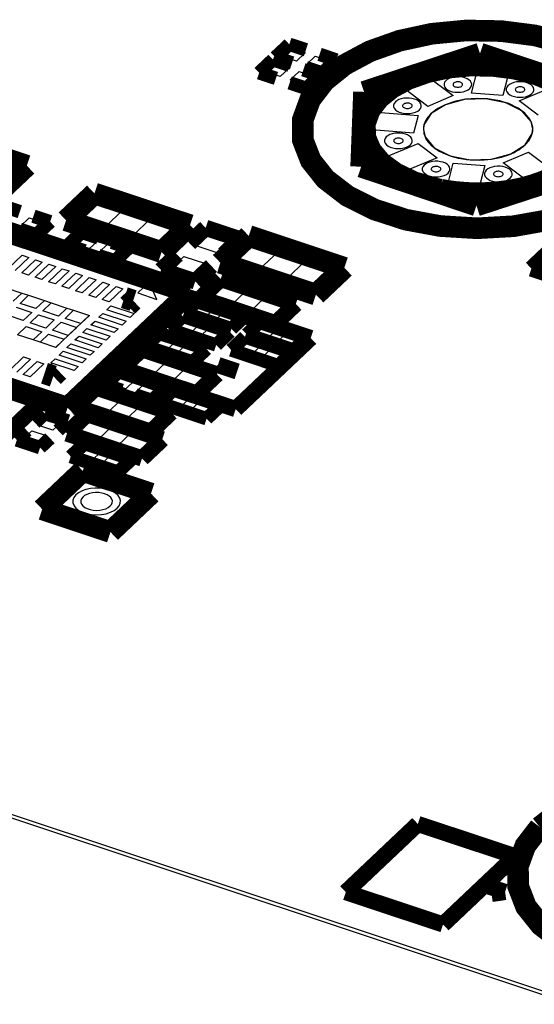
# Model space of a CAD drawing. Extents: x 0 to 1189, y 0 to 841.
# Tile 142 of 256: x 595 to 601, y 306 to 317. Entities that reach past the tile are written whole.
import ezdxf

# ---------------------------------------------------------------- set-up
doc = ezdxf.new("R2010")
doc.units = 0
doc.header["$LTSCALE"] = 65.395
doc.layers.get('0').update_dxf_attribs({"linetype": 'CONTINUOUS'})

msp = doc.modelspace()

# ---------------------------------------------------------------- linework, layer by layer
at = {"color": 7, "linetype": 'Continuous'}
for p, q in [((597.93, 316.73), (598.03, 316.825)), ((598.03, 316.825), (598.192, 316.771)), ((598.092, 316.676), (597.93, 316.73)), ((598.192, 316.771), (598.092, 316.676)), ((598.204, 316.639), (598.304, 316.734)), ((598.304, 316.734), (598.466, 316.68)), ((598.466, 316.68), (598.366, 316.585)), ((597.749, 316.558), (597.849, 316.653)), ((597.849, 316.653), (598.011, 316.599)), ((598.011, 316.599), (597.911, 316.504)), ((598.366, 316.585), (598.204, 316.639)), ((600.052, 316.32), (600.126, 316.608)), ((600.126, 316.608), (600.478, 316.579)), ((600.478, 316.579), (600.404, 316.292)), ((597.911, 316.504), (597.749, 316.558)), ((598.022, 316.467), (598.122, 316.562)), ((598.184, 316.413), (598.022, 316.467)), ((598.122, 316.562), (598.284, 316.508)), ((598.284, 316.508), (598.184, 316.413)), ((599.254, 316.403), (599.539, 316.523)), ((599.539, 316.523), (599.847, 316.291)), ((599.563, 316.171), (599.254, 316.403)), ((600.585, 316.232), (600.998, 316.406)), ((599.847, 316.291), (599.563, 316.171)), ((600.404, 316.292), (600.052, 316.32)), ((600.798, 316.072), (600.585, 316.232)), ((598.893, 315.912), (598.944, 316.11)), ((598.944, 316.11), (599.455, 316.069)), ((599.455, 316.069), (599.404, 315.871)), ((599.404, 315.871), (598.893, 315.912)), ((599.514, 315.913), (599.533, 315.828)), ((600.733, 315.866), (600.739, 315.915)), ((599.533, 315.828), (599.636, 315.707)), ((600.653, 315.739), (600.733, 315.866)), ((599.042, 315.582), (599.455, 315.756)), ((599.455, 315.756), (599.668, 315.596)), ((599.636, 315.707), (599.814, 315.617)), ((600.493, 315.639), (600.653, 315.739)), ((599.255, 315.422), (599.042, 315.582)), ((599.668, 315.596), (599.255, 315.422)), ((599.814, 315.617), (600.039, 315.573)), ((600.039, 315.573), (600.278, 315.58)), ((600.278, 315.58), (600.493, 315.639)), ((600.406, 315.537), (600.69, 315.657)), ((600.69, 315.657), (600.999, 315.425)), ((599.775, 315.249), (599.849, 315.536)), ((599.849, 315.536), (600.201, 315.508)), ((600.201, 315.508), (600.127, 315.221)), ((600.714, 315.305), (600.406, 315.537)), ((600.999, 315.425), (600.714, 315.305)), ((600.127, 315.221), (599.775, 315.249)), ((595.635, 314.912), (595.862, 315.127)), ((595.862, 315.127), (596.168, 315.025)), ((596.168, 315.025), (595.941, 314.81)), ((595, 314.826), (595.1, 314.921)), ((595.1, 314.921), (595.262, 314.867)), ((596.246, 314.708), (596.473, 314.924)), ((596.473, 314.924), (596.779, 314.822)), ((595.162, 314.772), (595, 314.826)), ((595.262, 314.867), (595.162, 314.772)), ((595.941, 314.81), (595.635, 314.912)), ((596.779, 314.822), (596.552, 314.607)), ((595.606, 314.625), (595.706, 314.72)), ((595.706, 314.72), (595.868, 314.666)), ((596.552, 314.607), (596.246, 314.708)), ((596.959, 314.611), (597.104, 314.749)), ((597.104, 314.749), (597.349, 314.667)), ((595.768, 314.571), (595.606, 314.625)), ((595.868, 314.666), (595.768, 314.571)), ((595.879, 314.534), (595.979, 314.629)), ((595.979, 314.629), (596.141, 314.575)), ((597.204, 314.529), (596.959, 314.611)), ((597.349, 314.667), (597.204, 314.529)), ((597.363, 314.436), (597.59, 314.651)), ((597.59, 314.651), (597.896, 314.549)), ((594.866, 314.356), (595.02, 314.503)), ((595.096, 314.477), (594.942, 314.331)), ((595.02, 314.503), (595.096, 314.477)), ((596.041, 314.48), (595.879, 314.534)), ((596.141, 314.575), (596.041, 314.48)), ((596.686, 314.353), (596.832, 314.49)), ((596.832, 314.49), (597.076, 314.409)), ((597.896, 314.549), (597.668, 314.334)), ((595.016, 314.306), (595.17, 314.452)), ((595.247, 314.427), (595.092, 314.281)), ((595.166, 314.256), (595.321, 314.402)), ((595.17, 314.452), (595.247, 314.427)), ((595.397, 314.377), (595.243, 314.231)), ((595.321, 314.402), (595.397, 314.377)), ((597.076, 314.409), (596.931, 314.271)), ((597.668, 314.334), (597.363, 314.436)), ((597.974, 314.232), (598.201, 314.448)), ((598.201, 314.448), (598.507, 314.346)), ((595.092, 314.281), (595.016, 314.306)), ((595.243, 314.231), (595.166, 314.256)), ((595.317, 314.206), (595.471, 314.352)), ((595.548, 314.327), (595.393, 314.181)), ((595.467, 314.156), (595.622, 314.302)), ((595.471, 314.352), (595.548, 314.327)), ((595.698, 314.277), (595.544, 314.131)), ((595.618, 314.106), (595.772, 314.252)), ((595.622, 314.302), (595.698, 314.277)), ((595.772, 314.252), (595.849, 314.227)), ((596.931, 314.271), (596.686, 314.353)), ((598.507, 314.346), (598.28, 314.131)), ((595.393, 314.181), (595.317, 314.206)), ((595.544, 314.131), (595.467, 314.156)), ((595.849, 314.227), (595.694, 314.08)), ((595.768, 314.056), (595.923, 314.202)), ((595.999, 314.177), (595.845, 314.03)), ((595.919, 314.006), (596.073, 314.152)), ((595.923, 314.202), (595.999, 314.177)), ((596.073, 314.152), (596.15, 314.127)), ((596.443, 314.202), (596.315, 314.08)), ((596.531, 314.008), (596.443, 314.202)), ((597.128, 314.037), (597.273, 314.175)), ((597.273, 314.175), (597.518, 314.093)), ((598.28, 314.131), (597.974, 314.232)), ((594.842, 314.138), (595.018, 314.079)), ((595.018, 314.079), (594.922, 313.989)), ((594.999, 313.963), (595.094, 314.054)), ((595.018, 314.079), (595.094, 314.054)), ((595.094, 314.054), (595.27, 313.995)), ((595.694, 314.08), (595.618, 314.106)), ((595.845, 314.03), (595.768, 314.056)), ((596.15, 314.127), (595.995, 313.98)), ((596.315, 314.08), (596.531, 314.008)), ((597.372, 313.956), (597.128, 314.037)), ((597.518, 314.093), (597.372, 313.956)), ((595.174, 313.905), (594.999, 313.963)), ((595.27, 313.995), (595.174, 313.905)), ((595.251, 313.879), (595.346, 313.97)), ((595.27, 313.995), (595.346, 313.97)), ((595.346, 313.97), (595.522, 313.911)), ((595.995, 313.98), (595.919, 314.006)), ((595.97, 313.893), (596.015, 313.936)), ((596.015, 313.936), (596.275, 313.849)), ((596.91, 313.865), (597.01, 313.96)), ((597.01, 313.96), (597.173, 313.906)), ((597.586, 313.884), (597.732, 314.022)), ((597.732, 314.022), (597.976, 313.941)), ((597.976, 313.941), (597.831, 313.803)), ((595.034, 313.771), (594.858, 313.83)), ((594.953, 313.92), (595.129, 313.862)), ((595.129, 313.862), (595.034, 313.771)), ((595.11, 313.746), (595.205, 313.836)), ((595.205, 313.836), (595.381, 313.778)), ((595.427, 313.821), (595.251, 313.879)), ((595.773, 313.828), (595.396, 313.47)), ((595.522, 313.911), (595.427, 313.821)), ((595.503, 313.795), (595.598, 313.886)), ((595.522, 313.911), (595.598, 313.886)), ((595.598, 313.886), (595.774, 313.827)), ((595.774, 313.827), (595.679, 313.737)), ((595.881, 313.808), (595.926, 313.851)), ((595.926, 313.851), (596.186, 313.764)), ((596.23, 313.806), (595.97, 313.893)), ((596.275, 313.849), (596.23, 313.806)), ((597.073, 313.811), (596.91, 313.865)), ((597.173, 313.906), (597.073, 313.811)), ((597.184, 313.774), (597.284, 313.869)), ((597.284, 313.869), (597.446, 313.815)), ((597.446, 313.815), (597.346, 313.72)), ((597.831, 313.803), (597.586, 313.884)), ((594.969, 313.613), (595.065, 313.703)), ((595.065, 313.703), (595.24, 313.644)), ((595.286, 313.687), (595.11, 313.746)), ((595.381, 313.778), (595.286, 313.687)), ((595.362, 313.662), (595.458, 313.752)), ((595.458, 313.752), (595.633, 313.694)), ((595.679, 313.737), (595.503, 313.795)), ((595.791, 313.723), (595.837, 313.766)), ((596.051, 313.637), (595.791, 313.723)), ((595.837, 313.766), (596.096, 313.68)), ((596.14, 313.721), (595.881, 313.808)), ((596.186, 313.764), (596.14, 313.721)), ((596.74, 313.684), (596.839, 313.778)), ((596.839, 313.778), (597.002, 313.724)), ((597.002, 313.724), (596.902, 313.63)), ((597.346, 313.72), (597.184, 313.774)), ((597.609, 313.627), (597.709, 313.722)), ((597.709, 313.722), (597.871, 313.668)), ((595.145, 313.554), (594.969, 313.613)), ((595.24, 313.644), (595.145, 313.554)), ((595.222, 313.529), (595.317, 313.619)), ((595.317, 313.619), (595.493, 313.561)), ((595.538, 313.604), (595.362, 313.662)), ((595.633, 313.694), (595.538, 313.604)), ((595.612, 313.554), (595.658, 313.597)), ((595.658, 313.597), (595.918, 313.51)), ((595.702, 313.638), (595.747, 313.681)), ((595.962, 313.552), (595.702, 313.638)), ((595.747, 313.681), (596.007, 313.595)), ((596.007, 313.595), (595.962, 313.552)), ((596.096, 313.68), (596.051, 313.637)), ((596.902, 313.63), (596.74, 313.684)), ((597.013, 313.593), (597.113, 313.687)), ((597.175, 313.539), (597.013, 313.593)), ((597.113, 313.687), (597.275, 313.633)), ((597.275, 313.633), (597.175, 313.539)), ((597.771, 313.573), (597.609, 313.627)), ((597.871, 313.668), (597.771, 313.573)), ((597.882, 313.536), (597.982, 313.631)), ((597.982, 313.631), (598.145, 313.577)), ((595.222, 313.529), (595.145, 313.554)), ((595.397, 313.47), (595.222, 313.529)), ((595.493, 313.561), (595.397, 313.47)), ((595.523, 313.469), (595.568, 313.512)), ((595.568, 313.512), (595.828, 313.425)), ((595.872, 313.467), (595.612, 313.554)), ((595.918, 313.51), (595.872, 313.467)), ((596.476, 313.492), (596.576, 313.587)), ((596.638, 313.438), (596.476, 313.492)), ((596.576, 313.587), (596.738, 313.533)), ((596.738, 313.533), (596.638, 313.438)), ((596.749, 313.401), (596.849, 313.496)), ((596.849, 313.496), (597.011, 313.442)), ((597.435, 313.452), (597.535, 313.547)), ((597.535, 313.547), (597.697, 313.493)), ((597.697, 313.493), (597.597, 313.398)), ((598.045, 313.482), (597.882, 313.536)), ((598.145, 313.577), (598.045, 313.482)), ((595.434, 313.384), (595.479, 313.427)), ((595.693, 313.298), (595.434, 313.384)), ((595.479, 313.427), (595.739, 313.341)), ((595.783, 313.382), (595.523, 313.469)), ((595.828, 313.425), (595.783, 313.382)), ((596.245, 313.249), (596.39, 313.387)), ((596.39, 313.387), (596.635, 313.306)), ((596.911, 313.347), (596.749, 313.401)), ((597.011, 313.442), (596.911, 313.347)), ((597.597, 313.398), (597.435, 313.452)), ((597.708, 313.361), (597.808, 313.456)), ((597.808, 313.456), (597.97, 313.402)), ((597.97, 313.402), (597.871, 313.307)), ((594.883, 313.217), (595.038, 313.363)), ((595.114, 313.338), (594.96, 313.192)), ((595.034, 313.167), (595.188, 313.313)), ((595.038, 313.363), (595.114, 313.338)), ((595.264, 313.288), (595.11, 313.142)), ((595.188, 313.313), (595.264, 313.288)), ((595.344, 313.299), (595.39, 313.342)), ((595.604, 313.213), (595.344, 313.299)), ((595.39, 313.342), (595.649, 313.256)), ((595.739, 313.341), (595.693, 313.298)), ((596.635, 313.306), (596.49, 313.168)), ((597.871, 313.307), (597.708, 313.361)), ((595.11, 313.142), (595.034, 313.167)), ((595.649, 313.256), (595.604, 313.213)), ((596.021, 313.062), (596.121, 313.157)), ((596.121, 313.157), (596.284, 313.103)), ((596.49, 313.168), (596.245, 313.249)), ((596.704, 313.097), (596.849, 313.234)), ((596.849, 313.234), (597.093, 313.153)), ((597.093, 313.153), (596.948, 313.015)), ((596.184, 313.008), (596.021, 313.062)), ((596.284, 313.103), (596.184, 313.008)), ((596.295, 312.971), (596.395, 313.066)), ((596.395, 313.066), (596.557, 313.012)), ((596.948, 313.015), (596.704, 313.097)), ((594.877, 312.931), (595.121, 312.85)), ((595.731, 312.821), (595.877, 312.959)), ((595.877, 312.959), (596.121, 312.877)), ((596.457, 312.917), (596.295, 312.971)), ((596.557, 313.012), (596.457, 312.917)), ((596.633, 312.858), (596.733, 312.953)), ((596.733, 312.953), (596.895, 312.899)), ((595.121, 312.85), (594.976, 312.712)), ((595.976, 312.74), (595.731, 312.821)), ((596.121, 312.877), (595.976, 312.74)), ((596.795, 312.804), (596.633, 312.858)), ((596.895, 312.899), (596.795, 312.804)), ((596.906, 312.767), (597.006, 312.862)), ((597.006, 312.862), (597.168, 312.808)), ((596.19, 312.669), (596.335, 312.806)), ((596.335, 312.806), (596.58, 312.725)), ((596.58, 312.725), (596.434, 312.587)), ((597.068, 312.713), (596.906, 312.767)), ((597.168, 312.808), (597.068, 312.713)), ((595.198, 312.599), (595.294, 312.69)), ((595.366, 312.543), (595.198, 312.599)), ((595.294, 312.69), (595.462, 312.634)), ((595.462, 312.634), (595.366, 312.543)), ((595.633, 312.522), (595.778, 312.66)), ((595.778, 312.66), (596.023, 312.579)), ((596.434, 312.587), (596.19, 312.669)), ((595.035, 312.445), (595.131, 312.536)), ((595.131, 312.536), (595.3, 312.48)), ((595.877, 312.441), (595.633, 312.522)), ((596.023, 312.579), (595.877, 312.441)), ((596.091, 312.37), (596.237, 312.508)), ((596.237, 312.508), (596.481, 312.426)), ((595.203, 312.389), (595.035, 312.445)), ((595.3, 312.48), (595.203, 312.389)), ((596.481, 312.426), (596.336, 312.288)), ((595.639, 312.259), (595.739, 312.353)), ((595.739, 312.353), (595.901, 312.299)), ((595.901, 312.299), (595.801, 312.205)), ((596.336, 312.288), (596.091, 312.37)), ((595.801, 312.205), (595.639, 312.259)), ((595.912, 312.168), (596.012, 312.262)), ((596.074, 312.114), (595.912, 312.168)), ((596.012, 312.262), (596.174, 312.208)), ((596.174, 312.208), (596.074, 312.114)), ((601.232, 306.133), (584.415, 311.728)), ((584.359, 311.707), (601.177, 306.111))]:
    msp.add_line(p, q, dxfattribs=at)
for points, const_width in [([(601.823, 315.35), (601.986, 315.546), (602.08, 315.76), (602.096, 315.98), (602.037, 316.194), (601.902, 316.401), (601.696, 316.588), (601.434, 316.747), (601.117, 316.875), (600.76, 316.966), (600.385, 317.014), (599.993, 317.021), (599.607, 316.984), (599.247, 316.906), (598.915, 316.788), (598.631, 316.636), (598.407, 316.456)], 0.242), ([(598.012, 316.866), (597.857, 316.72)], 0.151), ([(598.199, 316.804), (598.012, 316.866)], 0.151), ([(597.857, 316.72), (598.044, 316.657)], 0.151), ([(598.539, 316.69), (598.352, 316.753)], 0.151), ([(598.849, 316.333), (600.148, 316.762)], 0.242), ([(600.148, 316.762), (601.448, 316.329)], 0.242), ([(597.83, 316.694), (597.675, 316.547)], 0.151), ([(598.017, 316.631), (597.83, 316.694)], 0.151), ([(598.197, 316.606), (598.384, 316.544)], 0.151), ([(598.384, 316.544), (598.539, 316.69)], 0.151), ([(601.221, 315.55), (601.326, 315.677), (601.387, 315.815), (601.397, 315.957), (601.359, 316.095), (601.272, 316.228), (601.139, 316.349), (600.97, 316.451), (600.765, 316.534), (600.535, 316.593), (600.293, 316.624), (600.04, 316.628), (599.791, 316.604), (599.559, 316.554), (599.345, 316.478), (599.162, 316.38), (599.017, 316.263)], 0.242), ([(597.675, 316.547), (597.863, 316.485)], 0.151), ([(598.407, 316.456), (598.246, 316.246), (598.163, 316.019), (598.165, 315.791), (598.253, 315.564), (598.418, 315.356), (598.661, 315.169), (598.962, 315.017), (599.319, 314.901), (599.704, 314.83), (600.114, 314.805), (600.524, 314.828), (600.911, 314.897), (601.27, 315.012), (601.575, 315.163), (601.823, 315.35)], 0.242), ([(598.357, 316.518), (598.17, 316.581)], 0.151), ([(598.203, 316.372), (598.357, 316.518)], 0.151), ([(598.016, 316.434), (598.203, 316.372)], 0.151), ([(598.817, 315.495), (598.849, 316.333)], 0.242), ([(599.017, 316.263), (598.912, 316.126), (598.859, 315.977), (598.863, 315.825), (598.925, 315.677), (599.04, 315.539), (599.202, 315.421), (599.408, 315.322), (599.648, 315.25)], 0.242), ([(595.074, 315.506), (594.31, 315.76)], 0.242), ([(594.62, 315.075), (595.074, 315.506)], 0.242), ([(600.108, 315.06), (598.817, 315.495)], 0.242), ([(601.423, 315.489), (600.108, 315.06)], 0.242), ([(600.616, 315.254), (600.736, 315.287), (600.853, 315.328), (600.959, 315.374), (601.058, 315.427), (601.143, 315.485), (601.221, 315.55)], 0.242), ([(599.648, 315.25), (599.665, 315.246)], 0.242), ([(599.665, 315.246), (599.677, 315.244), (599.694, 315.24)], 0.242), ([(599.694, 315.24), (599.707, 315.238)], 0.242), ([(599.707, 315.238), (599.733, 315.233), (599.762, 315.228), (599.792, 315.223), (599.822, 315.219), (599.848, 315.215), (599.881, 315.211)], 0.242), ([(599.881, 315.211), (600.005, 315.201), (600.129, 315.198), (600.253, 315.202), (600.376, 315.213), (600.497, 315.23), (600.616, 315.254)], 0.242), ([(595.831, 315.195), (595.513, 314.894)], 0.242), ([(596.901, 314.84), (595.831, 315.195)], 0.242), ([(596.892, 314.086), (593.998, 315.049)], 0.242), ([(594.995, 314.991), (594.808, 315.053)], 0.151), ([(595.335, 314.878), (595.148, 314.94)], 0.151), ([(595.181, 314.731), (595.335, 314.878)], 0.151), ([(595.513, 314.894), (596.583, 314.538)], 0.242), ([(596.583, 314.538), (596.901, 314.84)], 0.242), ([(594.994, 314.794), (595.181, 314.731)], 0.151), ([(595.687, 314.761), (595.533, 314.614)], 0.151), ([(595.874, 314.698), (595.687, 314.761)], 0.151), ([(597.076, 314.81), (596.895, 314.638)], 0.181), ([(597.458, 314.683), (597.076, 314.81)], 0.181), ([(597.559, 314.719), (597.241, 314.418)], 0.242), ([(598.629, 314.363), (597.559, 314.719)], 0.242), ([(596.214, 314.585), (596.027, 314.648)], 0.151), ([(597.277, 314.511), (597.458, 314.683)], 0.181), ([(595.533, 314.614), (595.72, 314.552)], 0.151), ([(596.06, 314.439), (596.214, 314.585)], 0.151), ([(596.577, 314.337), (596.758, 314.509)], 0.181), ([(595.873, 314.501), (596.06, 314.439)], 0.151), ([(597.141, 314.382), (596.959, 314.21)], 0.181), ([(597.241, 314.418), (598.311, 314.062)], 0.242), ([(598.311, 314.062), (598.629, 314.363)], 0.242), ([(596.959, 314.21), (596.577, 314.337)], 0.181), ([(597.245, 314.236), (597.018, 314.021)], 0.181), ([(598.086, 313.957), (597.245, 314.236)], 0.181), ([(595.53, 312.795), (596.892, 314.086)], 0.242), ([(596.264, 313.995), (596.166, 314.028)], 0.242), ([(596.203, 313.938), (596.264, 313.995)], 0.242), ([(596.992, 314.001), (596.837, 313.855)], 0.151), ([(597.519, 313.826), (596.992, 314.001)], 0.151), ([(597.018, 314.021), (597.859, 313.742)], 0.181), ([(597.859, 313.742), (598.086, 313.957)], 0.181), ([(596.837, 313.855), (597.365, 313.679)], 0.151), ([(592.636, 313.758), (595.53, 312.795)], 0.242), ([(596.821, 313.819), (596.666, 313.673)], 0.151), ([(597.348, 313.644), (596.821, 313.819)], 0.151), ([(597.365, 313.679), (597.519, 313.826)], 0.151), ([(597.69, 313.763), (597.536, 313.616)], 0.151), ([(596.557, 313.628), (596.403, 313.482)], 0.151), ([(597.084, 313.453), (596.557, 313.628)], 0.151), ([(596.666, 313.673), (597.194, 313.498)], 0.151), ([(597.194, 313.498), (597.348, 313.644)], 0.151), ([(597.516, 313.588), (597.362, 313.442)], 0.151), ([(598.044, 313.413), (597.516, 313.588)], 0.151), ([(597.536, 313.616), (598.063, 313.441)], 0.151), ([(598.063, 313.441), (598.218, 313.587)], 0.151), ([(596.362, 313.449), (596.135, 313.233)], 0.181), ([(597.203, 313.169), (596.362, 313.449)], 0.181), ([(596.403, 313.482), (596.93, 313.306)], 0.151), ([(596.93, 313.306), (597.084, 313.453)], 0.151), ([(597.362, 313.442), (597.889, 313.266)], 0.151), ([(597.889, 313.266), (598.044, 313.413)], 0.151), ([(595.272, 313.181), (595.37, 313.148)], 0.242), ([(595.37, 313.148), (595.431, 313.206)], 0.242), ([(596.103, 313.198), (595.948, 313.051)], 0.151), ([(596.29, 313.135), (596.103, 313.198)], 0.151), ([(596.135, 313.233), (596.976, 312.954)], 0.181), ([(596.976, 312.954), (597.203, 313.169)], 0.181), ([(596.63, 313.022), (596.443, 313.084)], 0.151), ([(595.231, 312.865), (594.849, 312.993)], 0.181), ([(595.849, 313.02), (595.622, 312.805)], 0.181), ([(596.689, 312.741), (595.849, 313.02)], 0.181), ([(595.948, 313.051), (596.136, 312.989)], 0.151), ([(596.476, 312.876), (596.63, 313.022)], 0.151), ([(596.714, 312.994), (596.56, 312.848)], 0.151), ([(597.242, 312.819), (596.714, 312.994)], 0.151), ([(594.731, 312.392), (595.231, 312.865)], 0.181), ([(596.288, 312.938), (596.476, 312.876)], 0.151), ([(595.622, 312.805), (596.462, 312.526)], 0.181), ([(596.462, 312.526), (596.689, 312.741)], 0.181), ([(596.56, 312.848), (597.087, 312.672)], 0.151), ([(597.087, 312.672), (597.242, 312.819)], 0.151), ([(595.275, 312.731), (595.164, 312.626)], 0.151), ([(595.535, 312.645), (595.275, 312.731)], 0.151), ([(595.424, 312.54), (595.535, 312.645)], 0.151), ([(595.75, 312.722), (595.523, 312.506)], 0.181), ([(596.591, 312.442), (595.75, 312.722)], 0.181), ([(595.073, 312.54), (594.962, 312.434)], 0.151), ([(595.523, 312.506), (596.364, 312.227)], 0.181), ([(594.962, 312.434), (595.222, 312.348)], 0.151), ([(595.222, 312.348), (595.333, 312.453)], 0.151), ([(596.364, 312.227), (596.591, 312.442)], 0.181), ([(595.72, 312.394), (595.566, 312.248)], 0.151), ([(596.247, 312.219), (595.72, 312.394)], 0.151), ([(595.566, 312.248), (596.093, 312.073)], 0.151), ([(596.093, 312.073), (596.247, 312.219)], 0.151), ([(595.7, 312.087), (595.246, 311.657)], 0.242), ([(596.464, 311.833), (595.7, 312.087)], 0.242), ([(596.01, 311.402), (596.464, 311.833)], 0.242), ([(595.246, 311.657), (596.01, 311.402)], 0.242), ([(604.233, 306.991), (604.396, 307.188), (604.49, 307.402), (604.507, 307.622), (604.447, 307.836), (604.312, 308.043), (604.107, 308.23), (603.845, 308.388), (603.527, 308.517), (603.17, 308.607), (602.795, 308.656), (602.403, 308.662), (602.017, 308.625), (601.657, 308.547), (601.326, 308.43), (601.042, 308.277), (600.817, 308.097)], 0.242), ([(600.817, 308.097), (600.656, 307.888), (600.573, 307.66), (600.576, 307.432), (600.663, 307.206), (600.829, 306.998), (601.071, 306.811), (601.373, 306.658), (601.729, 306.542), (602.114, 306.471), (602.524, 306.446), (602.935, 306.47), (603.321, 306.539), (603.681, 306.653), (603.985, 306.804), (604.233, 306.991)], 0.242)]:
    msp.add_lwpolyline(points, dxfattribs=dict(at, const_width=const_width))
for points in [[(599.764, 316.458), (599.751, 316.441), (599.745, 316.423), (599.745, 316.405), (599.752, 316.388), (599.765, 316.371), (599.784, 316.356), (599.808, 316.344), (599.836, 316.335), (599.866, 316.33), (599.899, 316.328), (599.931, 316.33), (599.961, 316.335), (599.99, 316.344), (600.014, 316.356), (600.033, 316.371)], [(600.033, 316.371), (600.046, 316.386), (600.054, 316.403), (600.055, 316.42), (600.05, 316.437), (600.04, 316.454), (600.023, 316.468), (600.003, 316.481), (599.978, 316.491), (599.949, 316.498), (599.92, 316.502), (599.889, 316.502), (599.859, 316.5), (599.83, 316.493), (599.804, 316.484), (599.782, 316.472), (599.764, 316.458)], [(599.853, 316.43), (599.849, 316.424), (599.846, 316.418), (599.847, 316.412), (599.849, 316.406), (599.853, 316.4), (599.86, 316.395), (599.868, 316.391), (599.878, 316.388), (599.888, 316.386), (599.899, 316.385), (599.91, 316.386), (599.921, 316.388), (599.93, 316.391), (599.939, 316.395), (599.945, 316.4)], [(599.945, 316.4), (599.95, 316.405), (599.952, 316.411), (599.953, 316.417), (599.951, 316.423), (599.948, 316.428), (599.942, 316.433), (599.935, 316.438), (599.926, 316.441), (599.917, 316.444), (599.907, 316.445), (599.896, 316.445), (599.885, 316.444), (599.876, 316.442), (599.867, 316.439), (599.859, 316.435), (599.853, 316.43)], [(600.461, 316.402), (600.448, 316.386), (600.442, 316.368), (600.442, 316.35), (600.449, 316.332), (600.462, 316.316), (600.481, 316.301), (600.505, 316.289), (600.533, 316.28), (600.563, 316.274), (600.596, 316.272), (600.628, 316.274), (600.658, 316.279), (600.687, 316.288), (600.711, 316.3), (600.73, 316.315)], [(600.73, 316.315), (600.743, 316.331), (600.751, 316.347), (600.752, 316.365), (600.747, 316.382), (600.737, 316.398), (600.72, 316.413), (600.7, 316.425), (600.675, 316.435), (600.646, 316.442), (600.617, 316.446), (600.586, 316.447), (600.556, 316.444), (600.527, 316.438), (600.501, 316.428), (600.479, 316.416), (600.461, 316.402)], [(600.55, 316.374), (600.546, 316.369), (600.543, 316.362), (600.544, 316.356), (600.546, 316.35), (600.55, 316.344), (600.557, 316.339), (600.565, 316.335), (600.575, 316.332), (600.585, 316.33), (600.596, 316.33), (600.607, 316.33), (600.618, 316.332), (600.627, 316.335), (600.636, 316.339), (600.642, 316.344)], [(600.642, 316.344), (600.647, 316.35), (600.649, 316.355), (600.65, 316.361), (600.648, 316.367), (600.645, 316.373), (600.639, 316.378), (600.632, 316.382), (600.623, 316.386), (600.614, 316.388), (600.604, 316.389), (600.593, 316.389), (600.582, 316.388), (600.573, 316.386), (600.564, 316.383), (600.556, 316.379), (600.55, 316.374)], [(599.469, 316.133), (599.482, 316.148), (599.49, 316.165), (599.491, 316.182), (599.486, 316.199), (599.475, 316.216), (599.459, 316.23), (599.439, 316.243), (599.414, 316.253), (599.385, 316.26), (599.356, 316.264), (599.325, 316.264), (599.295, 316.262), (599.266, 316.255), (599.24, 316.246), (599.218, 316.234), (599.2, 316.22)], [(600.7, 316.037), (600.644, 316.1), (600.565, 316.156), (600.469, 316.201), (600.357, 316.234), (600.236, 316.254), (600.11, 316.259), (599.985, 316.25), (599.866, 316.226), (599.758, 316.189), (599.666, 316.141), (599.592, 316.082)], [(600.739, 315.915), (600.72, 316), (600.617, 316.121), (600.439, 316.211), (600.214, 316.255), (599.975, 316.248), (599.76, 316.189), (599.6, 316.089)], [(599.2, 316.22), (599.187, 316.203), (599.181, 316.185), (599.181, 316.167), (599.188, 316.15), (599.201, 316.133), (599.22, 316.118), (599.244, 316.106), (599.272, 316.097), (599.302, 316.092), (599.334, 316.09), (599.367, 316.092), (599.397, 316.097), (599.426, 316.106), (599.45, 316.118), (599.469, 316.133)], [(599.289, 316.192), (599.285, 316.186), (599.282, 316.18), (599.282, 316.174), (599.285, 316.168), (599.289, 316.162), (599.296, 316.157), (599.304, 316.153), (599.314, 316.15), (599.324, 316.148), (599.335, 316.147), (599.346, 316.148), (599.357, 316.15), (599.366, 316.153), (599.375, 316.157), (599.381, 316.162)], [(599.381, 316.162), (599.386, 316.167), (599.388, 316.173), (599.389, 316.179), (599.387, 316.185), (599.383, 316.19), (599.378, 316.195), (599.371, 316.2), (599.362, 316.203), (599.353, 316.206), (599.342, 316.207), (599.332, 316.207), (599.321, 316.206), (599.312, 316.204), (599.303, 316.201), (599.295, 316.197), (599.289, 316.192)], [(599.6, 316.089), (599.52, 315.962), (599.514, 315.913)], [(599.592, 316.082), (599.54, 316.015), (599.515, 315.942), (599.519, 315.867), (599.55, 315.795), (599.609, 315.728), (599.691, 315.67), (599.795, 315.623)], [(600.654, 315.739), (600.694, 315.784), (600.722, 315.833), (600.737, 315.884), (600.739, 315.936), (600.726, 315.987), (600.7, 316.037)], [(599.099, 315.828), (599.086, 315.811), (599.08, 315.793), (599.08, 315.775), (599.087, 315.758), (599.1, 315.741), (599.119, 315.726), (599.143, 315.714), (599.171, 315.705), (599.201, 315.7), (599.234, 315.698), (599.266, 315.699), (599.297, 315.705), (599.325, 315.714), (599.349, 315.726), (599.368, 315.741)], [(599.368, 315.741), (599.381, 315.756), (599.389, 315.773), (599.39, 315.79), (599.385, 315.807), (599.375, 315.824), (599.359, 315.838), (599.338, 315.851), (599.313, 315.861), (599.285, 315.868), (599.255, 315.872), (599.224, 315.872), (599.194, 315.869), (599.165, 315.863), (599.139, 315.854), (599.117, 315.842), (599.099, 315.828)], [(599.188, 315.8), (599.184, 315.794), (599.182, 315.788), (599.182, 315.782), (599.184, 315.776), (599.189, 315.77), (599.195, 315.765), (599.203, 315.761), (599.213, 315.758), (599.223, 315.756), (599.234, 315.755), (599.245, 315.756), (599.256, 315.758), (599.266, 315.761), (599.274, 315.765), (599.281, 315.77)], [(599.281, 315.77), (599.285, 315.775), (599.288, 315.781), (599.288, 315.787), (599.286, 315.793), (599.283, 315.798), (599.277, 315.803), (599.27, 315.808), (599.262, 315.811), (599.252, 315.814), (599.242, 315.815), (599.231, 315.815), (599.221, 315.814), (599.211, 315.812), (599.202, 315.809), (599.194, 315.805), (599.188, 315.8)], [(599.795, 315.623), (599.903, 315.592), (600.023, 315.574), (600.144, 315.569), (600.267, 315.579), (600.382, 315.601), (600.489, 315.636), (600.58, 315.682), (600.654, 315.739)], [(599.521, 315.511), (599.508, 315.495), (599.502, 315.477), (599.502, 315.459), (599.509, 315.441), (599.522, 315.425), (599.541, 315.41), (599.565, 315.398), (599.593, 315.389), (599.623, 315.383), (599.655, 315.381), (599.688, 315.383), (599.718, 315.388), (599.747, 315.397), (599.771, 315.409), (599.79, 315.424)], [(599.79, 315.424), (599.803, 315.44), (599.81, 315.456), (599.812, 315.474), (599.807, 315.491), (599.796, 315.507), (599.78, 315.522), (599.76, 315.534), (599.734, 315.544), (599.706, 315.551), (599.677, 315.555), (599.646, 315.556), (599.615, 315.553), (599.587, 315.547), (599.561, 315.537), (599.539, 315.525), (599.521, 315.511)], [(599.61, 315.483), (599.606, 315.478), (599.603, 315.471), (599.603, 315.465), (599.606, 315.459), (599.61, 315.453), (599.617, 315.448), (599.625, 315.444), (599.635, 315.441), (599.645, 315.439), (599.656, 315.439), (599.667, 315.439), (599.678, 315.441), (599.687, 315.444), (599.696, 315.448), (599.702, 315.453)], [(599.702, 315.453), (599.707, 315.459), (599.709, 315.464), (599.71, 315.47), (599.708, 315.476), (599.704, 315.482), (599.699, 315.487), (599.692, 315.491), (599.683, 315.495), (599.674, 315.497), (599.663, 315.498), (599.653, 315.498), (599.642, 315.497), (599.633, 315.495), (599.624, 315.492), (599.616, 315.488), (599.61, 315.483)], [(600.487, 315.368), (600.5, 315.384), (600.507, 315.401), (600.509, 315.418), (600.504, 315.435), (600.493, 315.451), (600.477, 315.466), (600.457, 315.479), (600.431, 315.489), (600.403, 315.496), (600.374, 315.5), (600.343, 315.5), (600.312, 315.497), (600.284, 315.491), (600.258, 315.482), (600.236, 315.47), (600.218, 315.456)], [(600.218, 315.456), (600.205, 315.439), (600.199, 315.421), (600.199, 315.403), (600.206, 315.385), (600.219, 315.369), (600.238, 315.354), (600.262, 315.342), (600.29, 315.333), (600.32, 315.327), (600.352, 315.325), (600.385, 315.327), (600.415, 315.333), (600.444, 315.342), (600.468, 315.354), (600.487, 315.368)], [(600.307, 315.428), (600.303, 315.422), (600.3, 315.416), (600.3, 315.41), (600.303, 315.403), (600.307, 315.398), (600.314, 315.393), (600.322, 315.389), (600.332, 315.386), (600.342, 315.384), (600.353, 315.383), (600.364, 315.384), (600.375, 315.385), (600.384, 315.389), (600.393, 315.393), (600.399, 315.398)], [(600.399, 315.398), (600.404, 315.403), (600.406, 315.409), (600.407, 315.415), (600.405, 315.421), (600.401, 315.426), (600.396, 315.431), (600.389, 315.435), (600.38, 315.439), (600.371, 315.441), (600.36, 315.443), (600.35, 315.443), (600.339, 315.442), (600.33, 315.44), (600.321, 315.437), (600.313, 315.432), (600.307, 315.428)], [(596.085, 311.668), (596.107, 311.695), (596.119, 311.724), (596.122, 311.754), (596.114, 311.783), (596.095, 311.811), (596.067, 311.836), (596.032, 311.857), (595.989, 311.875), (595.941, 311.887), (595.89, 311.893), (595.837, 311.894), (595.785, 311.889), (595.736, 311.879), (595.692, 311.863), (595.653, 311.842), (595.623, 311.818)], [(596.008, 311.694), (596.023, 311.712), (596.031, 311.731), (596.033, 311.751), (596.027, 311.77), (596.015, 311.789), (595.997, 311.805), (595.973, 311.82), (595.944, 311.831), (595.912, 311.839), (595.879, 311.844), (595.843, 311.844), (595.808, 311.841), (595.776, 311.834), (595.746, 311.823), (595.721, 311.81), (595.7, 311.794)], [(595.623, 311.818), (595.601, 311.79), (595.59, 311.759), (595.59, 311.728), (595.602, 311.697), (595.624, 311.669), (595.657, 311.644), (595.698, 311.623), (595.746, 311.608), (595.798, 311.598), (595.854, 311.595), (595.909, 311.598), (595.961, 311.607), (596.01, 311.623), (596.051, 311.643), (596.085, 311.668)], [(595.7, 311.794), (595.686, 311.775), (595.678, 311.754), (595.679, 311.734), (595.686, 311.713), (595.701, 311.694), (595.723, 311.678), (595.75, 311.664), (595.782, 311.653), (595.817, 311.647), (595.854, 311.645), (595.891, 311.647), (595.926, 311.653), (595.958, 311.663), (595.986, 311.677), (596.008, 311.694)]]:
    msp.add_lwpolyline(points, dxfattribs=at)
at = {"color": 2, "linetype": 'Continuous'}
for points in [[(600.703, 316.031), (600.65, 316.094), (600.574, 316.15), (600.479, 316.196), (600.369, 316.231), (600.249, 316.252), (600.123, 316.258), (599.998, 316.251), (599.878, 316.229), (599.769, 316.193), (599.675, 316.146), (599.6, 316.089)], [(599.6, 316.089), (599.564, 316.05), (599.537, 316.008), (599.52, 315.963), (599.514, 315.919), (599.518, 315.873), (599.533, 315.829)], [(600.733, 315.865), (600.738, 315.893), (600.739, 315.921), (600.736, 315.948), (600.729, 315.977), (600.718, 316.004), (600.703, 316.031)], [(599.533, 315.829), (599.543, 315.808), (599.557, 315.786), (599.573, 315.765), (599.592, 315.745), (599.612, 315.727), (599.636, 315.707)], [(600.653, 315.739), (600.672, 315.758), (600.689, 315.779), (600.704, 315.8), (600.715, 315.82), (600.725, 315.843), (600.733, 315.865)], [(599.636, 315.707), (599.658, 315.691), (599.684, 315.675), (599.712, 315.66), (599.741, 315.646), (599.77, 315.634), (599.803, 315.621)], [(600.493, 315.639), (600.523, 315.652), (600.553, 315.667), (600.581, 315.684), (600.607, 315.701), (600.63, 315.719), (600.653, 315.739)], [(599.803, 315.621), (599.838, 315.61), (599.876, 315.599), (599.916, 315.59), (599.954, 315.583), (599.996, 315.577), (600.039, 315.573)], [(600.039, 315.573), (600.077, 315.571), (600.117, 315.57), (600.158, 315.57), (600.196, 315.572), (600.237, 315.575), (600.277, 315.58)], [(600.277, 315.58), (600.314, 315.586), (600.352, 315.594), (600.39, 315.603), (600.424, 315.613), (600.459, 315.625), (600.493, 315.639)]]:
    msp.add_lwpolyline(points, dxfattribs=at)
at = {"color": 40, "linetype": 'Continuous', "const_width": 0.181}
for points in [[(600.724, 314.353), (601.45, 315.041)], [(602.405, 313.793), (600.724, 314.353)], [(596.876, 314.034), (596.036, 313.237)], [(598.252, 313.576), (596.876, 314.034)], [(597.412, 312.78), (598.252, 313.576)], [(596.036, 313.237), (597.412, 312.78)], [(597.429, 313.201), (597.213, 313.273)], [(597.213, 313.273), (597.235, 313.225)], [(599.452, 308.132), (598.645, 307.368)], [(600.541, 307.77), (599.452, 308.132)], [(599.734, 307.006), (600.541, 307.77)], [(600.2, 307.447), (600.429, 307.37)], [(598.645, 307.368), (599.734, 307.006)], [(600.429, 307.37), (600.277, 307.348)]]:
    msp.add_lwpolyline(points, dxfattribs=at)

doc.saveas('drawing.dxf')
